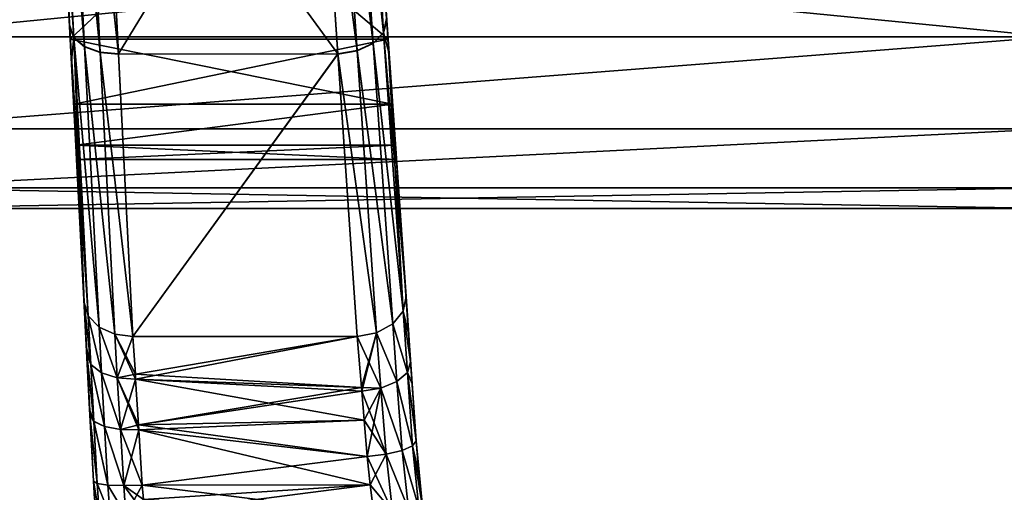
# Model space of a CAD drawing. Header units: millimetres. Extents: x -110 to 119, y -127 to 212.
# Tile 160 of 186: x -68 to -48, y 182 to 191. Entities that reach past the tile are written whole.
import ezdxf

# ---------------------------------------------------------------- set-up
doc = ezdxf.new("R2010")
doc.units = ezdxf.units.MM
doc.header["$LTSCALE"] = 26.699852
for name, color, linetype in [('189', 7, 'CONTINUOUS'), ('190', 7, 'CONTINUOUS'), ('192', 7, 'CONTINUOUS'), ('193', 7, 'CONTINUOUS'), ('194', 7, 'CONTINUOUS'), ('195', 7, 'CONTINUOUS'), ('197', 7, 'CONTINUOUS'), ('198', 7, 'CONTINUOUS'), ('220', 7, 'CONTINUOUS'), ('221', 7, 'CONTINUOUS'), ('222', 7, 'CONTINUOUS'), ('292', 7, 'CONTINUOUS'), ('293', 7, 'CONTINUOUS'), ('294', 7, 'CONTINUOUS'), ('296', 7, 'CONTINUOUS'), ('297', 7, 'CONTINUOUS'), ('298', 7, 'CONTINUOUS'), ('326', 7, 'CONTINUOUS'), ('327', 7, 'CONTINUOUS'), ('328', 7, 'CONTINUOUS'), ('329', 7, 'CONTINUOUS'), ('330', 7, 'CONTINUOUS'), ('331', 7, 'CONTINUOUS'), ('581', 7, 'CONTINUOUS'), ('587', 7, 'CONTINUOUS')]:
    doc.layers.add(name, color=color, linetype=linetype)

msp = doc.modelspace()

# ---------------------------------------------------------------- linework, layer by layer
at = {"layer": '189', "color": 7, "linetype": 'CONTINUOUS', "true_color": 0xa2afbf}
for points in [[(-60.23, 182.756, 2.904), (-60.173, 182.084, 2.767), (-60.23, 182.756, -2.904), (-60.23, 182.756, 2.904)], [(-60.23, 182.756, -2.904), (-60.173, 182.084, 2.767), (-60.173, 182.084, -2.767), (-60.23, 182.756, -2.904)], [(-60.173, 182.084, 2.767), (-60.098, 181.404, 2.713), (-60.173, 182.084, -2.767), (-60.173, 182.084, 2.767)], [(-60.173, 182.084, -2.767), (-60.098, 181.404, 2.713), (-60.098, 181.404, -2.713), (-60.173, 182.084, -2.767)]]:
    msp.add_3dface(points, dxfattribs=at)
at = {"layer": '190', "color": 7, "linetype": 'CONTINUOUS', "true_color": 0xa2afbf}
for points in [[(-61.264, 197.551, -13.944), (-61.203, 196.677, -10.042), (-60.829, 191.33, -9.905), (-61.264, 197.551, -13.944)], [(-60.803, 190.952, 5.546), (-61.203, 196.677, 10.042), (-60.782, 190.657, 9.377), (-60.803, 190.952, 5.546)], [(-60.782, 190.657, 9.377), (-61.203, 196.677, 10.042), (-60.832, 191.372, 9.941), (-60.782, 190.657, 9.377)], [(-61.203, 196.677, -10.042), (-60.803, 190.952, -5.546), (-60.829, 191.33, -9.905), (-61.203, 196.677, -10.042)], [(-60.829, 191.33, -9.905), (-60.803, 190.952, -5.546), (-60.821, 191.219, -9.819), (-60.829, 191.33, -9.905)], [(-60.821, 191.219, -9.819), (-60.803, 190.952, -5.546), (-60.435, 185.698, -4.685), (-60.821, 191.219, -9.819)], [(-60.71, 189.625, 3.95), (-60.803, 190.952, 5.546), (-60.381, 184.921, 3.967), (-60.71, 189.625, 3.95)], [(-60.381, 184.921, 3.967), (-60.803, 190.952, 5.546), (-60.435, 185.698, 4.685), (-60.381, 184.921, 3.967)], [(-60.435, 185.698, 4.685), (-60.803, 190.952, 5.546), (-60.782, 190.657, 9.377), (-60.435, 185.698, 4.685)], [(-60.803, 190.952, -5.546), (-60.71, 189.625, -3.95), (-60.435, 185.698, -4.685), (-60.803, 190.952, -5.546)], [(-60.71, 189.625, 3.95), (-60.23, 182.756, 2.904), (-60.651, 188.787, 2.053), (-60.71, 189.625, 3.95)], [(-60.23, 182.756, 2.904), (-60.71, 189.625, 3.95), (-60.311, 183.919, 3.339), (-60.23, 182.756, 2.904)], [(-60.311, 183.919, 3.339), (-60.71, 189.625, 3.95), (-60.342, 184.367, 3.586), (-60.311, 183.919, 3.339)], [(-60.342, 184.367, 3.586), (-60.71, 189.625, 3.95), (-60.381, 184.921, 3.967), (-60.342, 184.367, 3.586)], [(-60.71, 189.625, -3.95), (-60.651, 188.787, -2.053), (-60.342, 184.367, -3.586), (-60.71, 189.625, -3.95)], [(-60.435, 185.698, -4.685), (-60.71, 189.625, -3.95), (-60.381, 184.921, -3.967), (-60.435, 185.698, -4.685)], [(-60.381, 184.921, -3.967), (-60.71, 189.625, -3.95), (-60.342, 184.367, -3.586), (-60.381, 184.921, -3.967)], [(-60.23, 182.756, 2.904), (-60.23, 182.756, -2.904), (-60.651, 188.787, 2.053), (-60.23, 182.756, 2.904)], [(-60.651, 188.787, 2.053), (-60.23, 182.756, -2.904), (-60.631, 188.5), (-60.651, 188.787, 2.053)], [(-60.631, 188.5), (-60.23, 182.756, -2.904), (-60.651, 188.787, -2.053), (-60.631, 188.5)], [(-60.651, 188.787, -2.053), (-60.23, 182.756, -2.904), (-60.311, 183.919, -3.339), (-60.651, 188.787, -2.053)], [(-60.342, 184.367, -3.586), (-60.651, 188.787, -2.053), (-60.311, 183.919, -3.339), (-60.342, 184.367, -3.586)]]:
    msp.add_3dface(points, dxfattribs=at)
at = {"layer": '192', "color": 7, "linetype": 'CONTINUOUS', "true_color": 0xa2afbf}
for points in [[(-66.817, 181.931, -2.766), (-66.796, 181.567, -2.729), (-66.817, 181.931, 2.766), (-66.817, 181.931, -2.766)], [(-66.817, 181.931, 2.766), (-66.796, 181.567, -2.729), (-66.796, 181.567, 2.729), (-66.817, 181.931, 2.766)]]:
    msp.add_3dface(points, dxfattribs=at)
at = {"layer": '193', "color": 7, "linetype": 'CONTINUOUS', "true_color": 0xa2afbf}
for points in [[(-67.633, 197.506, 13.985), (-67.59, 196.678, 10.042), (-67.303, 191.209, 9.906), (-67.633, 197.506, 13.985)], [(-67.306, 191.249, -9.945), (-67.267, 190.519, -9.359), (-67.59, 196.678, -10.042), (-67.306, 191.249, -9.945)], [(-67.59, 196.678, -10.042), (-67.267, 190.519, -9.359), (-67.29, 190.952, -5.546), (-67.59, 196.678, -10.042)], [(-67.524, 195.416, -12.797), (-67.306, 191.249, -9.945), (-67.59, 196.678, -10.042), (-67.524, 195.416, -12.797)], [(-67.59, 196.678, 10.042), (-67.29, 190.952, 5.546), (-67.303, 191.209, 9.906), (-67.59, 196.678, 10.042)], [(-67.303, 191.209, 9.906), (-67.29, 190.952, 5.546), (-67.299, 191.132, 9.847), (-67.303, 191.209, 9.906)], [(-67.299, 191.132, 9.847), (-67.29, 190.952, 5.546), (-67.008, 185.576, 4.685), (-67.299, 191.132, 9.847)], [(-67.267, 190.519, -9.359), (-67.008, 185.576, -4.685), (-67.29, 190.952, -5.546), (-67.267, 190.519, -9.359)], [(-67.29, 190.952, -5.546), (-67.008, 185.576, -4.685), (-67.22, 189.625, -3.951), (-67.29, 190.952, -5.546)], [(-67.29, 190.952, 5.546), (-67.22, 189.625, 3.951), (-67.008, 185.576, 4.685), (-67.29, 190.952, 5.546)], [(-67.22, 189.625, -3.951), (-66.817, 181.931, -2.766), (-67.176, 188.787, -2.054), (-67.22, 189.625, -3.951)], [(-66.817, 181.931, -2.766), (-67.22, 189.625, -3.951), (-66.888, 183.286, -3.113), (-66.817, 181.931, -2.766)], [(-67.22, 189.625, -3.951), (-67.008, 185.576, -4.685), (-66.96, 184.653, -3.858), (-67.22, 189.625, -3.951)], [(-66.888, 183.286, -3.113), (-67.22, 189.625, -3.951), (-66.894, 183.402, -3.16), (-66.888, 183.286, -3.113)], [(-66.894, 183.402, -3.16), (-67.22, 189.625, -3.951), (-66.953, 184.529, -3.77), (-66.894, 183.402, -3.16)], [(-66.953, 184.529, -3.77), (-67.22, 189.625, -3.951), (-66.96, 184.653, -3.858), (-66.953, 184.529, -3.77)], [(-67.22, 189.625, 3.951), (-67.176, 188.787, 2.054), (-66.96, 184.653, 3.858), (-67.22, 189.625, 3.951)], [(-67.008, 185.576, 4.685), (-67.22, 189.625, 3.951), (-66.96, 184.653, 3.858), (-67.008, 185.576, 4.685)], [(-66.817, 181.931, -2.766), (-66.817, 181.931, 2.766), (-67.176, 188.787, -2.054), (-66.817, 181.931, -2.766)], [(-67.176, 188.787, -2.054), (-66.817, 181.931, 2.766), (-67.161, 188.5), (-67.176, 188.787, -2.054)], [(-67.161, 188.5), (-66.817, 181.931, 2.766), (-67.176, 188.787, 2.054), (-67.161, 188.5)], [(-67.176, 188.787, 2.054), (-66.817, 181.931, 2.766), (-66.888, 183.285, 3.113), (-67.176, 188.787, 2.054)], [(-66.96, 184.653, 3.858), (-67.176, 188.787, 2.054), (-66.953, 184.528, 3.769), (-66.96, 184.653, 3.858)], [(-66.953, 184.528, 3.769), (-67.176, 188.787, 2.054), (-66.894, 183.402, 3.16), (-66.953, 184.528, 3.769)], [(-66.894, 183.402, 3.16), (-67.176, 188.787, 2.054), (-66.888, 183.285, 3.113), (-66.894, 183.402, 3.16)]]:
    msp.add_3dface(points, dxfattribs=at)
at = {"layer": '194', "color": 7, "linetype": 'CONTINUOUS', "true_color": 0xa2afbf}
for points in [[(-66.305, 190.654, -10.701), (-66.644, 197.267, -14.962), (-62.279, 197.258, -14.958), (-66.305, 190.654, -10.701)], [(-61.827, 190.648, -10.696), (-66.305, 190.654, -10.701), (-62.279, 197.258, -14.958), (-61.827, 190.648, -10.696)], [(-66.01, 184.887, -5.356), (-66.305, 190.654, -10.701), (-61.827, 190.648, -10.696), (-66.01, 184.887, -5.356)], [(-61.433, 184.887, -5.356), (-66.01, 184.887, -5.356), (-61.827, 190.648, -10.696), (-61.433, 184.887, -5.356)]]:
    msp.add_3dface(points, dxfattribs=at)
at = {"layer": '195', "color": 7, "linetype": 'CONTINUOUS', "true_color": 0xa2afbf}
for points in [[(-66.01, 184.887, -5.356), (-61.433, 184.887, -5.356), (-65.961, 184.117, -4.665), (-66.01, 184.887, -5.356)], [(-61.433, 184.887, -5.356), (-61.345, 183.844, -4.48), (-65.961, 184.117, -4.665), (-61.433, 184.887, -5.356)], [(-65.961, 184.117, -4.665), (-61.345, 183.844, -4.48), (-65.955, 184.015, -4.593), (-65.961, 184.117, -4.665)], [(-61.339, 183.771, -4.436), (-61.289, 183.174, -4.127), (-65.955, 184.015, -4.593), (-61.339, 183.771, -4.436)], [(-65.955, 184.015, -4.593), (-61.289, 183.174, -4.127), (-65.896, 183.078, -4.086), (-65.955, 184.015, -4.593)], [(-61.345, 183.844, -4.48), (-61.339, 183.771, -4.436), (-65.955, 184.015, -4.593), (-61.345, 183.844, -4.48)], [(-61.289, 183.174, -4.127), (-61.227, 182.435, -3.872), (-65.896, 183.078, -4.086), (-61.289, 183.174, -4.127)], [(-65.896, 183.078, -4.086), (-61.227, 182.435, -3.872), (-65.89, 182.98, -4.047), (-65.896, 183.078, -4.086)], [(-61.227, 182.435, -3.872), (-61.169, 181.853, -3.757), (-65.89, 182.98, -4.047), (-61.227, 182.435, -3.872)], [(-65.89, 182.98, -4.047), (-61.169, 181.853, -3.757), (-65.819, 181.849, -3.757), (-65.89, 182.98, -4.047)], [(-61.169, 181.853, -3.757), (-61.09, 181.264, -3.713), (-65.819, 181.849, -3.757), (-61.169, 181.853, -3.757)], [(-65.819, 181.849, -3.757), (-61.09, 181.264, -3.713), (-65.798, 181.557, -3.726), (-65.819, 181.849, -3.757)]]:
    msp.add_3dface(points, dxfattribs=at)
at = {"layer": '197', "color": 7, "linetype": 'CONTINUOUS', "true_color": 0xa2afbf}
for points in [[(-60.803, 190.952, 5.546), (-60.71, 189.625, 3.95), (-67.29, 190.952, 5.546), (-60.803, 190.952, 5.546)], [(-60.71, 189.625, 3.95), (-67.22, 189.625, 3.951), (-67.29, 190.952, 5.546), (-60.71, 189.625, 3.95)], [(-60.803, 190.952, -5.546), (-67.29, 190.952, -5.546), (-67.22, 189.625, -3.951), (-60.803, 190.952, -5.546)], [(-60.71, 189.625, -3.95), (-60.803, 190.952, -5.546), (-67.22, 189.625, -3.951), (-60.71, 189.625, -3.95)], [(-60.71, 189.625, 3.95), (-67.176, 188.787, 2.054), (-67.22, 189.625, 3.951), (-60.71, 189.625, 3.95)], [(-60.71, 189.625, -3.95), (-67.22, 189.625, -3.951), (-67.176, 188.787, -2.054), (-60.71, 189.625, -3.95)], [(-60.71, 189.625, 3.95), (-60.651, 188.787, 2.053), (-67.176, 188.787, 2.054), (-60.71, 189.625, 3.95)], [(-60.651, 188.787, -2.053), (-60.71, 189.625, -3.95), (-67.176, 188.787, -2.054), (-60.651, 188.787, -2.053)], [(-60.651, 188.787, 2.053), (-60.631, 188.5), (-67.176, 188.787, 2.054), (-60.651, 188.787, 2.053)], [(-60.631, 188.5), (-67.161, 188.5), (-67.176, 188.787, 2.054), (-60.631, 188.5)], [(-60.651, 188.787, -2.053), (-67.176, 188.787, -2.054), (-67.161, 188.5), (-60.651, 188.787, -2.053)], [(-60.631, 188.5), (-60.651, 188.787, -2.053), (-67.161, 188.5), (-60.631, 188.5)]]:
    msp.add_3dface(points, dxfattribs=at)
at = {"layer": '198', "color": 7, "linetype": 'CONTINUOUS', "true_color": 0xa2afbf}
for points in [[(-61.203, 196.677, -10.042), (-67.59, 196.678, -10.042), (-67.29, 190.952, -5.546), (-61.203, 196.677, -10.042)], [(-60.803, 190.952, -5.546), (-61.203, 196.677, -10.042), (-67.29, 190.952, -5.546), (-60.803, 190.952, -5.546)]]:
    msp.add_3dface(points, dxfattribs=at)
at = {"layer": '220', "color": 7, "linetype": 'CONTINUOUS', "true_color": 0xa2afbf}
for points in [[(-61.827, 190.653, 10.7), (-62.279, 197.264, 14.961), (-66.644, 197.261, 14.959), (-61.827, 190.653, 10.7)], [(-66.305, 190.648, 10.696), (-61.827, 190.653, 10.7), (-66.644, 197.261, 14.959), (-66.305, 190.648, 10.696)], [(-66.01, 184.887, 5.356), (-61.827, 190.653, 10.7), (-66.305, 190.648, 10.696), (-66.01, 184.887, 5.356)], [(-61.433, 184.887, 5.356), (-61.827, 190.653, 10.7), (-66.01, 184.887, 5.356), (-61.433, 184.887, 5.356)]]:
    msp.add_3dface(points, dxfattribs=at)
at = {"layer": '221', "color": 7, "linetype": 'CONTINUOUS', "true_color": 0xa2afbf}
for points in [[(-61.433, 184.887, 5.356), (-66.01, 184.887, 5.356), (-65.961, 184.117, 4.665), (-61.433, 184.887, 5.356)], [(-65.955, 184.014, 4.593), (-61.433, 184.887, 5.356), (-65.961, 184.117, 4.665), (-65.955, 184.014, 4.593)], [(-61.433, 184.887, 5.356), (-65.955, 184.014, 4.593), (-61.345, 183.844, 4.48), (-61.433, 184.887, 5.356)], [(-65.955, 184.014, 4.593), (-65.896, 183.078, 4.086), (-61.345, 183.844, 4.48), (-65.955, 184.014, 4.593)], [(-61.345, 183.844, 4.48), (-65.896, 183.078, 4.086), (-61.339, 183.771, 4.436), (-61.345, 183.844, 4.48)], [(-61.339, 183.771, 4.436), (-65.896, 183.078, 4.086), (-61.289, 183.174, 4.127), (-61.339, 183.771, 4.436)], [(-65.896, 183.078, 4.086), (-65.89, 182.979, 4.047), (-61.289, 183.174, 4.127), (-65.896, 183.078, 4.086)], [(-61.289, 183.174, 4.127), (-65.89, 182.979, 4.047), (-61.227, 182.435, 3.872), (-61.289, 183.174, 4.127)], [(-65.89, 182.979, 4.047), (-65.819, 181.849, 3.757), (-61.227, 182.435, 3.872), (-65.89, 182.979, 4.047)], [(-61.227, 182.435, 3.872), (-65.819, 181.849, 3.757), (-61.169, 181.853, 3.757), (-61.227, 182.435, 3.872)], [(-61.169, 181.853, 3.757), (-65.819, 181.849, 3.757), (-65.798, 181.557, 3.726), (-61.169, 181.853, 3.757)], [(-65.773, 181.264, 3.713), (-61.169, 181.853, 3.757), (-65.798, 181.557, 3.726), (-65.773, 181.264, 3.713)], [(-65.773, 181.264, 3.713), (-61.09, 181.264, 3.713), (-61.169, 181.853, 3.757), (-65.773, 181.264, 3.713)]]:
    msp.add_3dface(points, dxfattribs=at)
at = {"layer": '222', "color": 7, "linetype": 'CONTINUOUS', "true_color": 0xa2afbf}
for points in [[(-61.203, 196.677, 10.042), (-60.803, 190.952, 5.546), (-67.59, 196.678, 10.042), (-61.203, 196.677, 10.042)], [(-60.803, 190.952, 5.546), (-67.29, 190.952, 5.546), (-67.59, 196.678, 10.042), (-60.803, 190.952, 5.546)]]:
    msp.add_3dface(points, dxfattribs=at)
at = {"layer": '292', "color": 7, "linetype": 'CONTINUOUS', "true_color": 0xa2afbf}
for points in [[(-60.23, 182.756, -2.904), (-60.098, 181.404, -2.713), (-60.3, 182.654, -3.278), (-60.23, 182.756, -2.904)], [(-60.23, 182.756, -2.904), (-60.173, 182.084, -2.767), (-60.098, 181.404, -2.713), (-60.23, 182.756, -2.904)], [(-60.515, 182.557, -3.595), (-60.388, 181.356, -3.421), (-60.841, 182.48, -3.803), (-60.515, 182.557, -3.595)], [(-60.3, 182.654, -3.278), (-60.173, 181.389, -3.096), (-60.515, 182.557, -3.595), (-60.3, 182.654, -3.278)], [(-60.173, 181.389, -3.096), (-60.388, 181.356, -3.421), (-60.515, 182.557, -3.595), (-60.173, 181.389, -3.096)], [(-60.098, 181.404, -2.713), (-60.173, 181.389, -3.096), (-60.3, 182.654, -3.278), (-60.098, 181.404, -2.713)], [(-61.169, 181.853, -3.757), (-61.227, 182.435, -3.872), (-60.841, 182.48, -3.803), (-61.169, 181.853, -3.757)], [(-60.71, 181.313, -3.637), (-61.169, 181.853, -3.757), (-60.841, 182.48, -3.803), (-60.71, 181.313, -3.637)], [(-60.388, 181.356, -3.421), (-60.71, 181.313, -3.637), (-60.841, 182.48, -3.803), (-60.388, 181.356, -3.421)], [(-61.09, 181.264, -3.713), (-61.169, 181.853, -3.757), (-60.71, 181.313, -3.637), (-61.09, 181.264, -3.713)]]:
    msp.add_3dface(points, dxfattribs=at)
at = {"layer": '293', "color": 7, "linetype": 'CONTINUOUS', "true_color": 0xa2afbf}
for points in [[(-60.435, 185.698, -4.685), (-60.342, 184.367, -3.586), (-60.496, 185.401, -4.95), (-60.435, 185.698, -4.685)], [(-60.435, 185.698, -4.685), (-60.381, 184.921, -3.967), (-60.342, 184.367, -3.586), (-60.435, 185.698, -4.685)], [(-60.496, 185.401, -4.95), (-60.407, 184.15, -3.914), (-60.708, 185.14, -5.172), (-60.496, 185.401, -4.95)], [(-60.342, 184.367, -3.586), (-60.407, 184.15, -3.914), (-60.496, 185.401, -4.95), (-60.342, 184.367, -3.586)], [(-60.708, 185.14, -5.172), (-60.621, 183.964, -4.195), (-61.039, 184.959, -5.315), (-60.708, 185.14, -5.172)], [(-60.407, 184.15, -3.914), (-60.621, 183.964, -4.195), (-60.708, 185.14, -5.172), (-60.407, 184.15, -3.914)], [(-61.345, 183.844, -4.48), (-61.433, 184.887, -5.356), (-61.039, 184.959, -5.315), (-61.345, 183.844, -4.48)], [(-61.339, 183.771, -4.436), (-61.345, 183.844, -4.48), (-61.039, 184.959, -5.315), (-61.339, 183.771, -4.436)], [(-60.949, 183.831, -4.378), (-61.339, 183.771, -4.436), (-61.039, 184.959, -5.315), (-60.949, 183.831, -4.378)], [(-60.621, 183.964, -4.195), (-60.949, 183.831, -4.378), (-61.039, 184.959, -5.315), (-60.621, 183.964, -4.195)], [(-60.342, 184.367, -3.586), (-60.23, 182.756, -2.904), (-60.407, 184.15, -3.914), (-60.342, 184.367, -3.586)], [(-60.23, 182.756, -2.904), (-60.342, 184.367, -3.586), (-60.311, 183.919, -3.339), (-60.23, 182.756, -2.904)], [(-60.3, 182.654, -3.278), (-60.621, 183.964, -4.195), (-60.407, 184.15, -3.914), (-60.3, 182.654, -3.278)], [(-60.23, 182.756, -2.904), (-60.3, 182.654, -3.278), (-60.407, 184.15, -3.914), (-60.23, 182.756, -2.904)], [(-60.515, 182.557, -3.595), (-60.949, 183.831, -4.378), (-60.621, 183.964, -4.195), (-60.515, 182.557, -3.595)], [(-60.3, 182.654, -3.278), (-60.515, 182.557, -3.595), (-60.621, 183.964, -4.195), (-60.3, 182.654, -3.278)], [(-61.289, 183.174, -4.127), (-61.339, 183.771, -4.436), (-60.949, 183.831, -4.378), (-61.289, 183.174, -4.127)], [(-61.227, 182.435, -3.872), (-61.289, 183.174, -4.127), (-60.949, 183.831, -4.378), (-61.227, 182.435, -3.872)], [(-60.841, 182.48, -3.803), (-61.227, 182.435, -3.872), (-60.949, 183.831, -4.378), (-60.841, 182.48, -3.803)], [(-60.515, 182.557, -3.595), (-60.841, 182.48, -3.803), (-60.949, 183.831, -4.378), (-60.515, 182.557, -3.595)]]:
    msp.add_3dface(points, dxfattribs=at)
at = {"layer": '294', "color": 7, "linetype": 'CONTINUOUS', "true_color": 0xa2afbf}
for points in [[(-61.348, 197.608, -14.418), (-61.281, 197.793, -14.072), (-60.892, 191.085, -10.216), (-61.348, 197.608, -14.418)], [(-61.281, 197.793, -14.072), (-61.264, 197.551, -13.944), (-60.892, 191.085, -10.216), (-61.281, 197.793, -14.072)], [(-61.562, 197.44, -14.709), (-61.348, 197.608, -14.418), (-60.892, 191.085, -10.216), (-61.562, 197.44, -14.709)], [(-61.889, 197.317, -14.899), (-61.562, 197.44, -14.709), (-61.106, 190.868, -10.477), (-61.889, 197.317, -14.899)], [(-61.106, 190.868, -10.477), (-61.562, 197.44, -14.709), (-60.892, 191.085, -10.216), (-61.106, 190.868, -10.477)], [(-61.264, 197.551, -13.944), (-60.829, 191.33, -9.905), (-60.892, 191.085, -10.216), (-61.264, 197.551, -13.944)], [(-62.279, 197.258, -14.958), (-61.889, 197.317, -14.899), (-61.435, 190.714, -10.646), (-62.279, 197.258, -14.958)], [(-61.827, 190.648, -10.696), (-62.279, 197.258, -14.958), (-61.435, 190.714, -10.646), (-61.827, 190.648, -10.696)], [(-61.435, 190.714, -10.646), (-61.889, 197.317, -14.899), (-61.106, 190.868, -10.477), (-61.435, 190.714, -10.646)], [(-60.829, 191.33, -9.905), (-60.496, 185.401, -4.95), (-60.892, 191.085, -10.216), (-60.829, 191.33, -9.905)], [(-60.829, 191.33, -9.905), (-60.821, 191.219, -9.819), (-60.496, 185.401, -4.95), (-60.829, 191.33, -9.905)], [(-60.821, 191.219, -9.819), (-60.435, 185.698, -4.685), (-60.496, 185.401, -4.95), (-60.821, 191.219, -9.819)], [(-60.496, 185.401, -4.95), (-61.106, 190.868, -10.477), (-60.892, 191.085, -10.216), (-60.496, 185.401, -4.95)], [(-60.708, 185.14, -5.172), (-61.435, 190.714, -10.646), (-61.106, 190.868, -10.477), (-60.708, 185.14, -5.172)], [(-60.496, 185.401, -4.95), (-60.708, 185.14, -5.172), (-61.106, 190.868, -10.477), (-60.496, 185.401, -4.95)], [(-61.039, 184.959, -5.315), (-61.827, 190.648, -10.696), (-61.435, 190.714, -10.646), (-61.039, 184.959, -5.315)], [(-61.433, 184.887, -5.356), (-61.827, 190.648, -10.696), (-61.039, 184.959, -5.315), (-61.433, 184.887, -5.356)], [(-60.708, 185.14, -5.172), (-61.039, 184.959, -5.315), (-61.435, 190.714, -10.646), (-60.708, 185.14, -5.172)]]:
    msp.add_3dface(points, dxfattribs=at)
at = {"layer": '296', "color": 7, "linetype": 'CONTINUOUS', "true_color": 0xa2afbf}
for points in [[(-61.348, 197.614, 14.421), (-61.562, 197.445, 14.712), (-60.893, 191.09, 10.22), (-61.348, 197.614, 14.421)], [(-60.832, 191.372, 9.941), (-61.348, 197.614, 14.421), (-60.893, 191.09, 10.22), (-60.832, 191.372, 9.941)], [(-61.562, 197.445, 14.712), (-61.89, 197.323, 14.902), (-61.106, 190.873, 10.481), (-61.562, 197.445, 14.712)], [(-60.893, 191.09, 10.22), (-61.562, 197.445, 14.712), (-61.106, 190.873, 10.481), (-60.893, 191.09, 10.22)], [(-61.89, 197.323, 14.902), (-62.279, 197.264, 14.961), (-61.435, 190.719, 10.65), (-61.89, 197.323, 14.902)], [(-62.279, 197.264, 14.961), (-61.827, 190.653, 10.7), (-61.435, 190.719, 10.65), (-62.279, 197.264, 14.961)], [(-61.106, 190.873, 10.481), (-61.89, 197.323, 14.902), (-61.435, 190.719, 10.65), (-61.106, 190.873, 10.481)], [(-60.782, 190.657, 9.377), (-60.832, 191.372, 9.941), (-60.893, 191.09, 10.22), (-60.782, 190.657, 9.377)], [(-60.893, 191.09, 10.22), (-61.106, 190.873, 10.481), (-60.496, 185.401, 4.95), (-60.893, 191.09, 10.22)], [(-60.435, 185.698, 4.685), (-60.782, 190.657, 9.377), (-60.893, 191.09, 10.22), (-60.435, 185.698, 4.685)], [(-60.435, 185.698, 4.685), (-60.893, 191.09, 10.22), (-60.496, 185.401, 4.95), (-60.435, 185.698, 4.685)], [(-61.106, 190.873, 10.481), (-61.435, 190.719, 10.65), (-60.708, 185.14, 5.172), (-61.106, 190.873, 10.481)], [(-60.496, 185.401, 4.95), (-61.106, 190.873, 10.481), (-60.708, 185.14, 5.172), (-60.496, 185.401, 4.95)], [(-61.435, 190.719, 10.65), (-61.827, 190.653, 10.7), (-61.039, 184.959, 5.315), (-61.435, 190.719, 10.65)], [(-61.827, 190.653, 10.7), (-61.433, 184.887, 5.356), (-61.039, 184.959, 5.315), (-61.827, 190.653, 10.7)], [(-60.708, 185.14, 5.172), (-61.435, 190.719, 10.65), (-61.039, 184.959, 5.315), (-60.708, 185.14, 5.172)]]:
    msp.add_3dface(points, dxfattribs=at)
at = {"layer": '297', "color": 7, "linetype": 'CONTINUOUS', "true_color": 0xa2afbf}
for points in [[(-60.381, 184.921, 3.967), (-60.435, 185.698, 4.685), (-60.496, 185.401, 4.95), (-60.381, 184.921, 3.967)], [(-60.496, 185.401, 4.95), (-60.708, 185.14, 5.172), (-60.407, 184.15, 3.914), (-60.496, 185.401, 4.95)], [(-60.342, 184.367, 3.586), (-60.381, 184.921, 3.967), (-60.496, 185.401, 4.95), (-60.342, 184.367, 3.586)], [(-60.342, 184.367, 3.586), (-60.496, 185.401, 4.95), (-60.407, 184.15, 3.914), (-60.342, 184.367, 3.586)], [(-60.708, 185.14, 5.172), (-61.039, 184.959, 5.315), (-60.621, 183.964, 4.195), (-60.708, 185.14, 5.172)], [(-60.708, 185.14, 5.172), (-60.621, 183.964, 4.195), (-60.407, 184.15, 3.914), (-60.708, 185.14, 5.172)], [(-61.039, 184.959, 5.315), (-61.433, 184.887, 5.356), (-60.949, 183.831, 4.378), (-61.039, 184.959, 5.315)], [(-61.039, 184.959, 5.315), (-60.949, 183.831, 4.378), (-60.621, 183.964, 4.195), (-61.039, 184.959, 5.315)], [(-61.433, 184.887, 5.356), (-61.345, 183.844, 4.48), (-60.949, 183.831, 4.378), (-61.433, 184.887, 5.356)], [(-60.311, 183.919, 3.339), (-60.342, 184.367, 3.586), (-60.407, 184.15, 3.914), (-60.311, 183.919, 3.339)], [(-60.407, 184.15, 3.914), (-60.621, 183.964, 4.195), (-60.3, 182.654, 3.278), (-60.407, 184.15, 3.914)], [(-60.23, 182.756, 2.904), (-60.311, 183.919, 3.339), (-60.407, 184.15, 3.914), (-60.23, 182.756, 2.904)], [(-60.23, 182.756, 2.904), (-60.407, 184.15, 3.914), (-60.3, 182.654, 3.278), (-60.23, 182.756, 2.904)], [(-60.621, 183.964, 4.195), (-60.949, 183.831, 4.378), (-60.515, 182.557, 3.595), (-60.621, 183.964, 4.195)], [(-60.3, 182.654, 3.278), (-60.621, 183.964, 4.195), (-60.515, 182.557, 3.595), (-60.3, 182.654, 3.278)], [(-61.345, 183.844, 4.48), (-61.339, 183.771, 4.436), (-60.949, 183.831, 4.378), (-61.345, 183.844, 4.48)], [(-60.949, 183.831, 4.378), (-61.339, 183.771, 4.436), (-60.841, 182.48, 3.803), (-60.949, 183.831, 4.378)], [(-61.339, 183.771, 4.436), (-61.289, 183.174, 4.127), (-60.841, 182.48, 3.803), (-61.339, 183.771, 4.436)], [(-60.515, 182.557, 3.595), (-60.949, 183.831, 4.378), (-60.841, 182.48, 3.803), (-60.515, 182.557, 3.595)], [(-61.289, 183.174, 4.127), (-61.227, 182.435, 3.872), (-60.841, 182.48, 3.803), (-61.289, 183.174, 4.127)]]:
    msp.add_3dface(points, dxfattribs=at)
at = {"layer": '298', "color": 7, "linetype": 'CONTINUOUS', "true_color": 0xa2afbf}
for points in [[(-60.173, 182.084, 2.767), (-60.23, 182.756, 2.904), (-60.3, 182.654, 3.278), (-60.173, 182.084, 2.767)], [(-60.515, 182.557, 3.595), (-60.841, 182.48, 3.803), (-60.388, 181.356, 3.421), (-60.515, 182.557, 3.595)], [(-60.3, 182.654, 3.278), (-60.515, 182.557, 3.595), (-60.173, 181.389, 3.096), (-60.3, 182.654, 3.278)], [(-60.173, 181.389, 3.096), (-60.515, 182.557, 3.595), (-60.388, 181.356, 3.421), (-60.173, 181.389, 3.096)], [(-60.098, 181.404, 2.713), (-60.173, 182.084, 2.767), (-60.3, 182.654, 3.278), (-60.098, 181.404, 2.713)], [(-60.098, 181.404, 2.713), (-60.3, 182.654, 3.278), (-60.173, 181.389, 3.096), (-60.098, 181.404, 2.713)], [(-60.841, 182.48, 3.803), (-61.227, 182.435, 3.872), (-60.71, 181.313, 3.637), (-60.841, 182.48, 3.803)], [(-61.227, 182.435, 3.872), (-61.169, 181.853, 3.757), (-60.71, 181.313, 3.637), (-61.227, 182.435, 3.872)], [(-60.388, 181.356, 3.421), (-60.841, 182.48, 3.803), (-60.71, 181.313, 3.637), (-60.388, 181.356, 3.421)], [(-61.169, 181.853, 3.757), (-61.09, 181.264, 3.713), (-60.71, 181.313, 3.637), (-61.169, 181.853, 3.757)]]:
    msp.add_3dface(points, dxfattribs=at)
at = {"layer": '326', "color": 7, "linetype": 'CONTINUOUS', "true_color": 0xa2afbf}
for points in [[(-66.796, 181.567, -2.729), (-66.817, 181.931, -2.766), (-66.694, 181.203, -3.094), (-66.796, 181.567, -2.729)], [(-66.694, 181.203, -3.094), (-66.817, 181.931, -2.766), (-66.739, 181.883, -3.144), (-66.694, 181.203, -3.094)], [(-66.478, 181.215, -3.419), (-66.694, 181.203, -3.094), (-66.739, 181.883, -3.144), (-66.478, 181.215, -3.419)], [(-66.522, 181.851, -3.464), (-66.478, 181.215, -3.419), (-66.739, 181.883, -3.144), (-66.522, 181.851, -3.464)], [(-66.154, 181.236, -3.636), (-66.478, 181.215, -3.419), (-66.522, 181.851, -3.464), (-66.154, 181.236, -3.636)], [(-66.199, 181.839, -3.679), (-66.154, 181.236, -3.636), (-66.522, 181.851, -3.464), (-66.199, 181.839, -3.679)], [(-65.819, 181.849, -3.757), (-66.154, 181.236, -3.636), (-66.199, 181.839, -3.679), (-65.819, 181.849, -3.757)], [(-65.819, 181.849, -3.757), (-65.798, 181.557, -3.726), (-66.154, 181.236, -3.636), (-65.819, 181.849, -3.757)]]:
    msp.add_3dface(points, dxfattribs=at)
at = {"layer": '327', "color": 7, "linetype": 'CONTINUOUS', "true_color": 0xa2afbf}
for points in [[(-66.96, 184.653, -3.858), (-67.008, 185.576, -4.685), (-66.869, 184.315, -4.075), (-66.96, 184.653, -3.858)], [(-66.869, 184.315, -4.075), (-67.008, 185.576, -4.685), (-66.921, 185.303, -4.936), (-66.869, 184.315, -4.075)], [(-66.65, 184.145, -4.34), (-66.869, 184.315, -4.075), (-66.921, 185.303, -4.936), (-66.65, 184.145, -4.34)], [(-66.702, 185.077, -5.15), (-66.65, 184.145, -4.34), (-66.921, 185.303, -4.936), (-66.702, 185.077, -5.15)], [(-66.33, 184.038, -4.52), (-66.65, 184.145, -4.34), (-66.702, 185.077, -5.15), (-66.33, 184.038, -4.52)], [(-66.383, 184.932, -5.297), (-66.33, 184.038, -4.52), (-66.702, 185.077, -5.15), (-66.383, 184.932, -5.297)], [(-66.01, 184.887, -5.356), (-66.33, 184.038, -4.52), (-66.383, 184.932, -5.297), (-66.01, 184.887, -5.356)], [(-66.01, 184.887, -5.356), (-65.961, 184.117, -4.665), (-66.33, 184.038, -4.52), (-66.01, 184.887, -5.356)], [(-66.953, 184.529, -3.77), (-66.96, 184.653, -3.858), (-66.869, 184.315, -4.075), (-66.953, 184.529, -3.77)], [(-66.894, 183.402, -3.16), (-66.953, 184.529, -3.77), (-66.807, 183.153, -3.466), (-66.894, 183.402, -3.16)], [(-66.807, 183.153, -3.466), (-66.953, 184.529, -3.77), (-66.869, 184.315, -4.075), (-66.807, 183.153, -3.466)], [(-66.589, 183.049, -3.767), (-66.807, 183.153, -3.466), (-66.869, 184.315, -4.075), (-66.589, 183.049, -3.767)], [(-66.65, 184.145, -4.34), (-66.589, 183.049, -3.767), (-66.869, 184.315, -4.075), (-66.65, 184.145, -4.34)], [(-66.267, 182.987, -3.97), (-66.589, 183.049, -3.767), (-66.65, 184.145, -4.34), (-66.267, 182.987, -3.97)], [(-66.33, 184.038, -4.52), (-66.267, 182.987, -3.97), (-66.65, 184.145, -4.34), (-66.33, 184.038, -4.52)], [(-65.961, 184.117, -4.665), (-65.955, 184.015, -4.593), (-66.33, 184.038, -4.52), (-65.961, 184.117, -4.665)], [(-65.955, 184.015, -4.593), (-66.267, 182.987, -3.97), (-66.33, 184.038, -4.52), (-65.955, 184.015, -4.593)], [(-65.955, 184.015, -4.593), (-65.896, 183.078, -4.086), (-66.267, 182.987, -3.97), (-65.955, 184.015, -4.593)], [(-66.888, 183.286, -3.113), (-66.894, 183.402, -3.16), (-66.807, 183.153, -3.466), (-66.888, 183.286, -3.113)], [(-66.817, 181.931, -2.766), (-66.888, 183.286, -3.113), (-66.739, 181.883, -3.144), (-66.817, 181.931, -2.766)], [(-66.739, 181.883, -3.144), (-66.888, 183.286, -3.113), (-66.807, 183.153, -3.466), (-66.739, 181.883, -3.144)], [(-66.522, 181.851, -3.464), (-66.739, 181.883, -3.144), (-66.807, 183.153, -3.466), (-66.522, 181.851, -3.464)], [(-66.589, 183.049, -3.767), (-66.522, 181.851, -3.464), (-66.807, 183.153, -3.466), (-66.589, 183.049, -3.767)], [(-66.199, 181.839, -3.679), (-66.522, 181.851, -3.464), (-66.589, 183.049, -3.767), (-66.199, 181.839, -3.679)], [(-66.267, 182.987, -3.97), (-66.199, 181.839, -3.679), (-66.589, 183.049, -3.767), (-66.267, 182.987, -3.97)], [(-65.896, 183.078, -4.086), (-65.89, 182.98, -4.047), (-66.267, 182.987, -3.97), (-65.896, 183.078, -4.086)], [(-65.89, 182.98, -4.047), (-66.199, 181.839, -3.679), (-66.267, 182.987, -3.97), (-65.89, 182.98, -4.047)], [(-65.89, 182.98, -4.047), (-65.819, 181.849, -3.757), (-66.199, 181.839, -3.679), (-65.89, 182.98, -4.047)]]:
    msp.add_3dface(points, dxfattribs=at)
at = {"layer": '328', "color": 7, "linetype": 'CONTINUOUS', "true_color": 0xa2afbf}
for points in [[(-67.306, 191.249, -9.945), (-67.524, 195.416, -12.797), (-67.56, 197.509, -14.411), (-67.306, 191.249, -9.945)], [(-67.306, 191.249, -9.945), (-67.56, 197.509, -14.411), (-67.219, 190.989, -10.207), (-67.306, 191.249, -9.945)], [(-67.56, 197.509, -14.411), (-67.342, 197.371, -14.696), (-67, 190.804, -10.46), (-67.56, 197.509, -14.411)], [(-67.219, 190.989, -10.207), (-67.56, 197.509, -14.411), (-67, 190.804, -10.46), (-67.219, 190.989, -10.207)], [(-67.342, 197.371, -14.696), (-67.021, 197.286, -14.889), (-66.68, 190.686, -10.633), (-67.342, 197.371, -14.696)], [(-67, 190.804, -10.46), (-67.342, 197.371, -14.696), (-66.68, 190.686, -10.633), (-67, 190.804, -10.46)], [(-66.644, 197.267, -14.962), (-66.305, 190.654, -10.701), (-67.021, 197.286, -14.889), (-66.644, 197.267, -14.962)], [(-67.021, 197.286, -14.889), (-66.305, 190.654, -10.701), (-66.68, 190.686, -10.633), (-67.021, 197.286, -14.889)], [(-67.267, 190.519, -9.359), (-67.306, 191.249, -9.945), (-67.219, 190.989, -10.207), (-67.267, 190.519, -9.359)], [(-67.008, 185.576, -4.685), (-67.267, 190.519, -9.359), (-67.219, 190.989, -10.207), (-67.008, 185.576, -4.685)], [(-66.921, 185.303, -4.936), (-67.008, 185.576, -4.685), (-67.219, 190.989, -10.207), (-66.921, 185.303, -4.936)], [(-66.702, 185.077, -5.15), (-66.921, 185.303, -4.936), (-67.219, 190.989, -10.207), (-66.702, 185.077, -5.15)], [(-66.702, 185.077, -5.15), (-67.219, 190.989, -10.207), (-67, 190.804, -10.46), (-66.702, 185.077, -5.15)], [(-66.383, 184.932, -5.297), (-66.702, 185.077, -5.15), (-67, 190.804, -10.46), (-66.383, 184.932, -5.297)], [(-66.383, 184.932, -5.297), (-67, 190.804, -10.46), (-66.68, 190.686, -10.633), (-66.383, 184.932, -5.297)], [(-66.305, 190.654, -10.701), (-66.01, 184.887, -5.356), (-66.68, 190.686, -10.633), (-66.305, 190.654, -10.701)], [(-66.01, 184.887, -5.356), (-66.383, 184.932, -5.297), (-66.68, 190.686, -10.633), (-66.01, 184.887, -5.356)]]:
    msp.add_3dface(points, dxfattribs=at)
at = {"layer": '329', "color": 7, "linetype": 'CONTINUOUS', "true_color": 0xa2afbf}
for points in [[(-67.642, 197.674, 14.074), (-67.633, 197.506, 13.985), (-67.218, 190.983, 10.203), (-67.642, 197.674, 14.074)], [(-67.559, 197.504, 14.408), (-67.642, 197.674, 14.074), (-67.218, 190.983, 10.203), (-67.559, 197.504, 14.408)], [(-67.633, 197.506, 13.985), (-67.303, 191.209, 9.906), (-67.218, 190.983, 10.203), (-67.633, 197.506, 13.985)], [(-67.341, 197.365, 14.693), (-67.559, 197.504, 14.408), (-67, 190.798, 10.456), (-67.341, 197.365, 14.693)], [(-67, 190.798, 10.456), (-67.559, 197.504, 14.408), (-67.218, 190.983, 10.203), (-67, 190.798, 10.456)], [(-67.02, 197.28, 14.886), (-67.341, 197.365, 14.693), (-66.68, 190.681, 10.629), (-67.02, 197.28, 14.886)], [(-66.68, 190.681, 10.629), (-67.341, 197.365, 14.693), (-67, 190.798, 10.456), (-66.68, 190.681, 10.629)], [(-66.305, 190.648, 10.696), (-66.644, 197.261, 14.959), (-67.02, 197.28, 14.886), (-66.305, 190.648, 10.696)], [(-66.305, 190.648, 10.696), (-67.02, 197.28, 14.886), (-66.68, 190.681, 10.629), (-66.305, 190.648, 10.696)], [(-67.303, 191.209, 9.906), (-67.299, 191.132, 9.847), (-66.921, 185.303, 4.936), (-67.303, 191.209, 9.906)], [(-67.218, 190.983, 10.203), (-67.303, 191.209, 9.906), (-66.921, 185.303, 4.936), (-67.218, 190.983, 10.203)], [(-67.299, 191.132, 9.847), (-67.008, 185.576, 4.685), (-66.921, 185.303, 4.936), (-67.299, 191.132, 9.847)], [(-67, 190.798, 10.456), (-67.218, 190.983, 10.203), (-66.702, 185.077, 5.15), (-67, 190.798, 10.456)], [(-66.702, 185.077, 5.15), (-67.218, 190.983, 10.203), (-66.921, 185.303, 4.936), (-66.702, 185.077, 5.15)], [(-66.68, 190.681, 10.629), (-67, 190.798, 10.456), (-66.383, 184.932, 5.297), (-66.68, 190.681, 10.629)], [(-66.383, 184.932, 5.297), (-67, 190.798, 10.456), (-66.702, 185.077, 5.15), (-66.383, 184.932, 5.297)], [(-66.01, 184.887, 5.356), (-66.305, 190.648, 10.696), (-66.68, 190.681, 10.629), (-66.01, 184.887, 5.356)], [(-66.01, 184.887, 5.356), (-66.68, 190.681, 10.629), (-66.383, 184.932, 5.297), (-66.01, 184.887, 5.356)]]:
    msp.add_3dface(points, dxfattribs=at)
at = {"layer": '330', "color": 7, "linetype": 'CONTINUOUS', "true_color": 0xa2afbf}
for points in [[(-67.008, 185.576, 4.685), (-66.96, 184.653, 3.858), (-66.869, 184.314, 4.074), (-67.008, 185.576, 4.685)], [(-66.921, 185.303, 4.936), (-67.008, 185.576, 4.685), (-66.869, 184.314, 4.074), (-66.921, 185.303, 4.936)], [(-66.702, 185.077, 5.15), (-66.921, 185.303, 4.936), (-66.65, 184.144, 4.339), (-66.702, 185.077, 5.15)], [(-66.65, 184.144, 4.339), (-66.921, 185.303, 4.936), (-66.869, 184.314, 4.074), (-66.65, 184.144, 4.339)], [(-66.383, 184.932, 5.297), (-66.702, 185.077, 5.15), (-66.33, 184.037, 4.519), (-66.383, 184.932, 5.297)], [(-66.33, 184.037, 4.519), (-66.702, 185.077, 5.15), (-66.65, 184.144, 4.339), (-66.33, 184.037, 4.519)], [(-65.961, 184.117, 4.665), (-66.01, 184.887, 5.356), (-66.383, 184.932, 5.297), (-65.961, 184.117, 4.665)], [(-65.955, 184.014, 4.593), (-65.961, 184.117, 4.665), (-66.383, 184.932, 5.297), (-65.955, 184.014, 4.593)], [(-65.955, 184.014, 4.593), (-66.383, 184.932, 5.297), (-66.33, 184.037, 4.519), (-65.955, 184.014, 4.593)], [(-66.96, 184.653, 3.858), (-66.953, 184.528, 3.769), (-66.869, 184.314, 4.074), (-66.96, 184.653, 3.858)], [(-66.953, 184.528, 3.769), (-66.894, 183.402, 3.16), (-66.807, 183.152, 3.466), (-66.953, 184.528, 3.769)], [(-66.869, 184.314, 4.074), (-66.953, 184.528, 3.769), (-66.807, 183.152, 3.466), (-66.869, 184.314, 4.074)], [(-66.65, 184.144, 4.339), (-66.869, 184.314, 4.074), (-66.589, 183.048, 3.766), (-66.65, 184.144, 4.339)], [(-66.589, 183.048, 3.766), (-66.869, 184.314, 4.074), (-66.807, 183.152, 3.466), (-66.589, 183.048, 3.766)], [(-66.33, 184.037, 4.519), (-66.65, 184.144, 4.339), (-66.267, 182.986, 3.97), (-66.33, 184.037, 4.519)], [(-66.267, 182.986, 3.97), (-66.65, 184.144, 4.339), (-66.589, 183.048, 3.766), (-66.267, 182.986, 3.97)], [(-65.89, 182.979, 4.047), (-65.896, 183.078, 4.086), (-66.33, 184.037, 4.519), (-65.89, 182.979, 4.047)], [(-65.89, 182.979, 4.047), (-66.33, 184.037, 4.519), (-66.267, 182.986, 3.97), (-65.89, 182.979, 4.047)], [(-65.896, 183.078, 4.086), (-65.955, 184.014, 4.593), (-66.33, 184.037, 4.519), (-65.896, 183.078, 4.086)], [(-66.894, 183.402, 3.16), (-66.888, 183.285, 3.113), (-66.807, 183.152, 3.466), (-66.894, 183.402, 3.16)], [(-66.888, 183.285, 3.113), (-66.817, 181.931, 2.766), (-66.739, 181.883, 3.144), (-66.888, 183.285, 3.113)], [(-66.807, 183.152, 3.466), (-66.888, 183.285, 3.113), (-66.739, 181.883, 3.144), (-66.807, 183.152, 3.466)], [(-66.589, 183.048, 3.766), (-66.807, 183.152, 3.466), (-66.522, 181.851, 3.464), (-66.589, 183.048, 3.766)], [(-66.522, 181.851, 3.464), (-66.807, 183.152, 3.466), (-66.739, 181.883, 3.144), (-66.522, 181.851, 3.464)], [(-66.267, 182.986, 3.97), (-66.589, 183.048, 3.766), (-66.199, 181.839, 3.679), (-66.267, 182.986, 3.97)], [(-66.199, 181.839, 3.679), (-66.589, 183.048, 3.766), (-66.522, 181.851, 3.464), (-66.199, 181.839, 3.679)], [(-65.819, 181.849, 3.757), (-65.89, 182.979, 4.047), (-66.267, 182.986, 3.97), (-65.819, 181.849, 3.757)], [(-65.819, 181.849, 3.757), (-66.267, 182.986, 3.97), (-66.199, 181.839, 3.679), (-65.819, 181.849, 3.757)]]:
    msp.add_3dface(points, dxfattribs=at)
at = {"layer": '331', "color": 7, "linetype": 'CONTINUOUS', "true_color": 0xa2afbf}
for points in [[(-66.817, 181.931, 2.766), (-66.796, 181.567, 2.729), (-66.694, 181.203, 3.094), (-66.817, 181.931, 2.766)], [(-66.739, 181.883, 3.144), (-66.817, 181.931, 2.766), (-66.694, 181.203, 3.094), (-66.739, 181.883, 3.144)], [(-66.522, 181.851, 3.464), (-66.739, 181.883, 3.144), (-66.478, 181.215, 3.419), (-66.522, 181.851, 3.464)], [(-66.478, 181.215, 3.419), (-66.739, 181.883, 3.144), (-66.694, 181.203, 3.094), (-66.478, 181.215, 3.419)], [(-66.199, 181.839, 3.679), (-66.522, 181.851, 3.464), (-66.154, 181.236, 3.636), (-66.199, 181.839, 3.679)], [(-66.154, 181.236, 3.636), (-66.522, 181.851, 3.464), (-66.478, 181.215, 3.419), (-66.154, 181.236, 3.636)], [(-65.798, 181.557, 3.726), (-65.819, 181.849, 3.757), (-66.199, 181.839, 3.679), (-65.798, 181.557, 3.726)], [(-65.773, 181.264, 3.713), (-65.798, 181.557, 3.726), (-66.199, 181.839, 3.679), (-65.773, 181.264, 3.713)], [(-65.773, 181.264, 3.713), (-66.199, 181.839, 3.679), (-66.154, 181.236, 3.636), (-65.773, 181.264, 3.713)]]:
    msp.add_3dface(points, dxfattribs=at)
at = {"layer": '581', "color": 7, "linetype": 'CONTINUOUS', "true_color": 0xa2afbf}
for points in [[(-71.45, 193.373, 8.084), (-71.45, 191.004, 6.877), (-47.25, 193.373, 8.084), (-71.45, 193.373, 8.084)], [(-47.25, 193.373, 8.084), (-71.45, 191.004, 6.877), (-47.25, 191.004, 6.877), (-47.25, 193.373, 8.084)], [(-71.45, 191.004, 6.877), (-71.45, 189.123, 4.996), (-47.25, 191.004, 6.877), (-71.45, 191.004, 6.877)], [(-47.25, 191.004, 6.877), (-71.45, 189.123, 4.996), (-47.25, 189.123, 4.996), (-47.25, 191.004, 6.877)], [(-71.45, 189.123, 4.996), (-71.45, 187.916, 2.627), (-47.25, 189.123, 4.996), (-71.45, 189.123, 4.996)], [(-47.25, 189.123, 4.996), (-71.45, 187.916, 2.627), (-47.25, 187.916, 2.627), (-47.25, 189.123, 4.996)], [(-71.45, 187.916, 2.627), (-71.45, 187.5), (-47.25, 187.916, 2.627), (-71.45, 187.916, 2.627)], [(-47.25, 187.916, 2.627), (-71.45, 187.5), (-47.25, 187.5), (-47.25, 187.916, 2.627)]]:
    msp.add_3dface(points, dxfattribs=at)
at = {"layer": '587', "color": 7, "linetype": 'CONTINUOUS', "true_color": 0xa2afbf}
for points in [[(-71.45, 191.004, -6.877), (-71.45, 193.373, -8.084), (-47.25, 191.004, -6.877), (-71.45, 191.004, -6.877)], [(-47.25, 191.004, -6.877), (-71.45, 193.373, -8.084), (-47.25, 193.373, -8.084), (-47.25, 191.004, -6.877)], [(-71.45, 189.123, -4.996), (-71.45, 191.004, -6.877), (-47.25, 191.004, -6.877), (-71.45, 189.123, -4.996)], [(-47.25, 189.123, -4.996), (-71.45, 189.123, -4.996), (-47.25, 191.004, -6.877), (-47.25, 189.123, -4.996)], [(-71.45, 187.916, -2.627), (-71.45, 189.123, -4.996), (-47.25, 189.123, -4.996), (-71.45, 187.916, -2.627)], [(-47.25, 187.916, -2.626), (-71.45, 187.916, -2.627), (-47.25, 189.123, -4.996), (-47.25, 187.916, -2.626)], [(-47.25, 187.5), (-71.45, 187.5), (-71.45, 187.916, -2.627), (-47.25, 187.5)], [(-47.25, 187.5), (-71.45, 187.916, -2.627), (-47.25, 187.916, -2.626), (-47.25, 187.5)]]:
    msp.add_3dface(points, dxfattribs=at)

doc.saveas('drawing.dxf')
